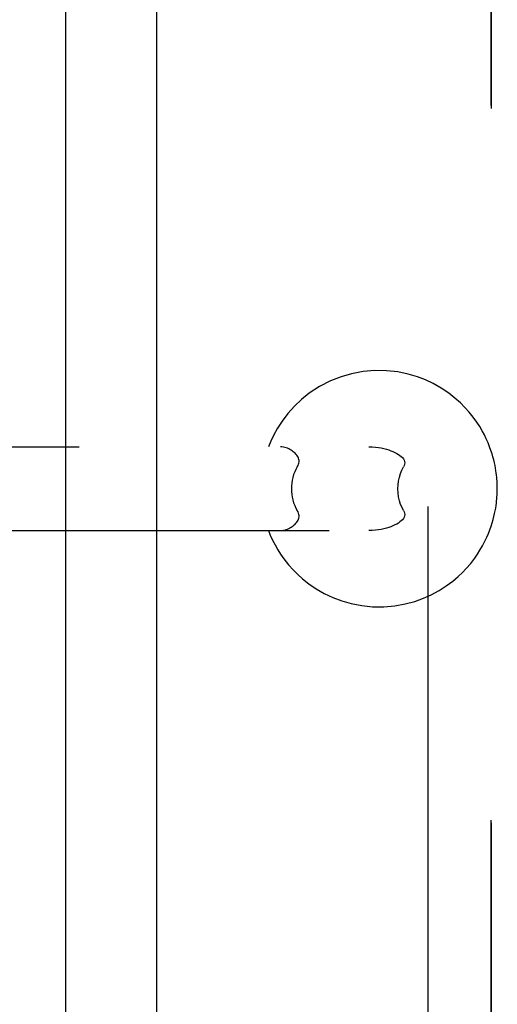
# Model space of a CAD drawing. Header units: inches. Extents: x 0 to 291, y 0 to 188.
# Tile 25 of 94: x 35.07 to 36.14, y 93.89 to 96.1. Entities that reach past the tile are written whole.
import ezdxf

# ---------------------------------------------------------------- set-up
doc = ezdxf.new("R2010")
doc.units = ezdxf.units.IN
doc.header["$LTSCALE"] = 16.01262
doc.header["$MEASUREMENT"] = 0
doc.linetypes.add('HIDDEN', pattern=[0.2, 0.1, -0.1])
doc.layers.get('0').update_dxf_attribs({"linetype": 'CONTINUOUS'})
for name, color, linetype in [('DEFAULT_2', 8, 'HIDDEN'), ('MASTER_DOOR_ASSEMBLY', 7, 'CONTINUOUS'), ('SLAVE_DOOR_ASSEMBLY', 7, 'CONTINUOUS')]:
    doc.layers.add(name, color=color, linetype=linetype)

msp = doc.modelspace()

# ---------------------------------------------------------------- linework, layer by layer
at = {"color": 3, "linetype": 'Continuous'}
msp.add_line((35.168, 133.2586), (35.168, 60.1546), dxfattribs=at)
at = {"layer": 'DEFAULT_2', "color": 8, "linetype": 'HIDDEN'}
for p, q in [((35.9805, 133.4411), (35.9805, 59.9722)), ((33.5976, 95.1446), (35.8484, 95.1446)), ((34.1577, 94.9566), (35.8484, 94.9566))]:
    msp.add_line(p, q, dxfattribs=at)
for points in [[(36.1361, 95.0506), (36.1361, 95.054), (36.136, 95.0573), (36.1359, 95.0606), (36.1357, 95.0642), (36.1355, 95.068), (36.1352, 95.072), (36.1348, 95.0763), (36.1343, 95.0809), (36.1337, 95.0858), (36.133, 95.091), (36.1321, 95.0966), (36.131, 95.1025), (36.1297, 95.1086), (36.1281, 95.115), (36.1263, 95.1219), (36.1242, 95.1291), (36.1217, 95.1366), (36.1189, 95.1446), (36.1154, 95.1532), (36.1114, 95.1622), (36.1071, 95.1712), (36.1021, 95.1804), (36.0966, 95.1898), (36.0901, 95.1998), (36.082, 95.2111), (36.0728, 95.2224), (36.0636, 95.2327), (36.0533, 95.243), (36.0412, 95.2538), (36.0271, 95.2648), (36.0103, 95.2761), (35.9923, 95.2863), (35.9753, 95.2943), (35.9572, 95.3012), (35.9362, 95.3075), (35.9131, 95.3123), (35.888, 95.3151), (35.8619, 95.3155), (35.8355, 95.3132), (35.8096, 95.3084), (35.7858, 95.3015), (35.7626, 95.2924), (35.7377, 95.2796), (35.7148, 95.2646), (35.6971, 95.2505), (35.6816, 95.2359), (35.6666, 95.2192), (35.6537, 95.2022), (35.6435, 95.1865), (35.6353, 95.1715), (35.6283, 95.1569), (35.6233, 95.1446)], [(35.6879, 95.0996), (35.6895, 95.1025), (35.6907, 95.1054), (35.6915, 95.1082), (35.6919, 95.111), (35.6919, 95.1137), (35.6915, 95.1163), (35.6907, 95.1189), (35.6896, 95.1213), (35.6883, 95.1236), (35.6867, 95.1258), (35.6849, 95.1279), (35.683, 95.1299), (35.6809, 95.1318), (35.6787, 95.1336), (35.6764, 95.1353), (35.6739, 95.137), (35.6713, 95.1385), (35.6686, 95.1399), (35.6658, 95.1412), (35.6629, 95.1423), (35.6599, 95.1432), (35.6568, 95.144), (35.6535, 95.1444), (35.6502, 95.1446)], [(35.8484, 95.1446), (35.8558, 95.1444), (35.8629, 95.1439), (35.8696, 95.143), (35.8759, 95.1419), (35.8818, 95.1406), (35.8874, 95.1391), (35.8927, 95.1375), (35.8976, 95.1358), (35.9023, 95.1339), (35.9066, 95.1319), (35.9107, 95.1298), (35.9144, 95.1276), (35.9178, 95.1253), (35.9208, 95.1228), (35.9234, 95.1202), (35.9256, 95.1175), (35.9272, 95.1146), (35.9282, 95.1117), (35.9286, 95.1087), (35.9283, 95.1056), (35.9274, 95.1026), (35.926, 95.0996)], [(35.6879, 95.0996), (35.6848, 95.094), (35.6821, 95.0881), (35.6797, 95.0821), (35.6778, 95.0759), (35.6764, 95.0697), (35.6753, 95.0633), (35.6747, 95.057), (35.6745, 95.0506)], [(35.9133, 95.0506), (35.9137, 95.0593), (35.9148, 95.0678), (35.9166, 95.0763), (35.9191, 95.0845), (35.9222, 95.0922), (35.926, 95.0996)], [(35.6233, 94.9566), (35.6273, 94.9468), (35.6323, 94.9356), (35.638, 94.9246), (35.6441, 94.9139), (35.6504, 94.9038), (35.6579, 94.8933), (35.668, 94.8803), (35.6793, 94.8678), (35.689, 94.8581), (35.6996, 94.8486), (35.7138, 94.8374), (35.7302, 94.8262), (35.7483, 94.8158), (35.7678, 94.8066), (35.7877, 94.7991), (35.8088, 94.793), (35.8322, 94.7885), (35.8567, 94.786), (35.8818, 94.7858), (35.9065, 94.788), (35.9299, 94.7922), (35.9516, 94.7981), (35.9705, 94.805), (35.988, 94.8128), (36.0055, 94.8223), (36.0218, 94.8327), (36.0363, 94.8434), (36.0487, 94.854), (36.0581, 94.8628), (36.0666, 94.8718), (36.0765, 94.8833), (36.0855, 94.8949), (36.0918, 94.904), (36.0973, 94.9126), (36.1032, 94.9227), (36.1085, 94.9329), (36.1127, 94.9419), (36.1164, 94.9503), (36.1196, 94.9586), (36.1224, 94.9664), (36.1248, 94.974), (36.1268, 94.9812), (36.1286, 94.9881), (36.1301, 94.9947), (36.1314, 95.001), (36.1325, 95.0069), (36.1333, 95.0126), (36.1341, 95.0179), (36.1346, 95.0229), (36.1351, 95.0277), (36.1354, 95.0321), (36.1357, 95.0362), (36.1359, 95.0401), (36.136, 95.0437), (36.1361, 95.0471), (36.1361, 95.0506)], [(35.6745, 95.0506), (35.6747, 95.0442), (35.6753, 95.0379), (35.6764, 95.0315), (35.6778, 95.0253), (35.6797, 95.0191), (35.6821, 95.0131), (35.6848, 95.0073), (35.6879, 95.0016)], [(35.926, 95.0016), (35.9225, 95.0082), (35.9195, 95.0155), (35.917, 95.0236), (35.915, 95.0322), (35.9138, 95.0412), (35.9133, 95.0506)], [(35.6502, 94.9566), (35.6535, 94.9568), (35.6568, 94.9573), (35.6599, 94.958), (35.6629, 94.9589), (35.6658, 94.9601), (35.6686, 94.9613), (35.6713, 94.9627), (35.6739, 94.9642), (35.6763, 94.9659), (35.6787, 94.9676), (35.6809, 94.9694), (35.683, 94.9713), (35.6849, 94.9733), (35.6867, 94.9754), (35.6882, 94.9776), (35.6896, 94.9799), (35.6907, 94.9823), (35.6914, 94.9849), (35.6919, 94.9875), (35.6919, 94.9902), (35.6915, 94.993), (35.6907, 94.9958), (35.6895, 94.9987), (35.6879, 95.0016)], [(35.926, 95.0016), (35.9274, 94.9986), (35.9283, 94.9956), (35.9286, 94.9925), (35.9282, 94.9895), (35.9272, 94.9866), (35.9256, 94.9837), (35.9234, 94.981), (35.9208, 94.9784), (35.9178, 94.976), (35.9144, 94.9736), (35.9107, 94.9714), (35.9066, 94.9693), (35.9023, 94.9673), (35.8976, 94.9655), (35.8927, 94.9637), (35.8874, 94.9621), (35.8818, 94.9606), (35.8758, 94.9593), (35.8695, 94.9582), (35.8629, 94.9574), (35.8558, 94.9568), (35.8484, 94.9566)]]:
    msp.add_lwpolyline(points, dxfattribs=at)
at = {"layer": 'MASTER_DOOR_ASSEMBLY', "color": 8, "linetype": 'HIDDEN'}
msp.add_line((36.122, 107.1116), (36.122, 86.3016), dxfattribs=at)
at = {"layer": 'SLAVE_DOOR_ASSEMBLY', "color": 8, "linetype": 'HIDDEN'}
msp.add_line((36.122, 86.3016), (36.122, 107.1116), dxfattribs=at)
at = {"layer": 'SLAVE_DOOR_ASSEMBLY', "color": 3, "linetype": 'Continuous'}
msp.add_line((35.372, 105.7491), (35.372, 87.6641), dxfattribs=at)

doc.saveas('drawing.dxf')
